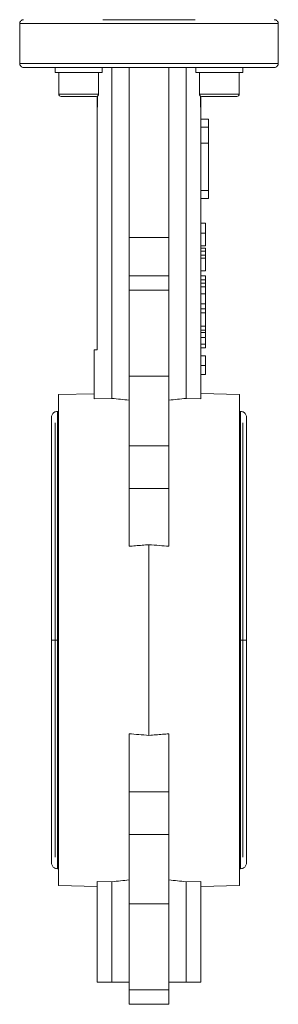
# Model space of a CAD drawing. Header units: millimetres. Extents: x 133 to 1049, y -79 to 877.
# Tile 19 of 28: x 924 to 989, y 367 to 614. Entities that reach past the tile are written whole.
import ezdxf

# ---------------------------------------------------------------- set-up
doc = ezdxf.new("R2010")
doc.units = ezdxf.units.MM

msp = doc.modelspace()

# ---------------------------------------------------------------- linework, layer by layer
at = {"color": 7, "linetype": 'Continuous', "lineweight": 15}
for p, q in [((923.9, 613.39), (923.9, 603.39)), ((923.9, 613.39), (988.9, 613.39)), ((988.9, 603.39), (988.9, 613.39)), ((988.9, 603.39), (923.9, 603.39)), ((932.83, 602.39), (932.83, 601.09)), ((944.63, 602.39), (932.83, 602.39)), ((944.63, 601.09), (944.63, 602.39)), ((947.07, 602.39), (947.07, 519.16)), ((951.4, 602.39), (951.4, 559.63)), ((961.4, 602.39), (961.4, 559.63)), ((965.73, 602.39), (965.73, 519.16)), ((968.18, 602.39), (968.18, 601.09)), ((979.98, 602.39), (968.18, 602.39)), ((979.98, 601.09), (979.98, 602.39)), ((944.63, 601.09), (932.83, 601.09)), ((933.73, 601.09), (933.73, 595.69)), ((943.73, 595.69), (943.73, 601.09)), ((979.98, 601.09), (968.18, 601.09)), ((969.08, 601.09), (969.08, 595.69)), ((979.08, 595.69), (979.08, 601.09)), ((943.13, 595.09), (934.33, 595.09)), ((943.4, 595.16), (943.4, 592.39)), ((943.44, 592.39), (943.44, 595.18)), ((969.37, 595.18), (969.37, 592.39)), ((969.4, 592.39), (969.4, 595.16)), ((978.48, 595.09), (969.68, 595.09)), ((943.4, 592.39), (943.4, 531.39)), ((943.4, 592.39), (943.44, 592.39)), ((969.37, 592.39), (969.4, 592.39)), ((969.4, 519.08), (969.4, 592.39)), ((969.4, 589.39), (971.4, 589.39)), ((971.4, 589.39), (971.4, 587.39)), ((971.4, 587.39), (969.4, 587.39)), ((971.4, 587.39), (971.4, 583.31)), ((969.4, 583.31), (971.4, 583.31)), ((971.4, 583.31), (971.4, 571.47)), ((969.4, 571.47), (971.4, 571.47)), ((971.4, 571.47), (971.4, 569.39)), ((969.4, 569.39), (971.4, 569.39)), ((970.6, 563.24), (969.4, 563.24)), ((970.6, 560.73), (970.6, 563.24)), ((961.4, 559.63), (951.4, 559.63)), ((951.4, 559.63), (951.4, 549.99)), ((961.4, 549.99), (961.4, 559.63)), ((970.6, 560.73), (969.4, 560.73)), ((969.4, 557.49), (970.6, 557.49)), ((970.6, 556.97), (969.4, 556.97)), ((970.6, 556.15), (969.4, 556.15)), ((970.6, 555.16), (969.4, 555.16)), ((970.6, 556.15), (970.6, 556.97)), ((970.6, 555.16), (970.6, 556.15)), ((970.6, 554.46), (970.6, 555.16)), ((970.6, 554.46), (969.4, 554.46)), ((961.4, 549.99), (951.4, 549.99)), ((951.4, 549.99), (951.4, 546.37)), ((961.4, 549.99), (961.4, 546.37)), ((969.4, 551.22), (970.6, 551.22)), ((970.6, 549.97), (969.4, 549.97)), ((970.6, 548.98), (970.6, 549.97)), ((970.6, 548.98), (969.4, 548.98)), ((970.6, 548.16), (969.4, 548.16)), ((970.6, 548.16), (970.6, 548.98)), ((970.6, 547.17), (970.6, 548.16)), ((951.4, 546.37), (951.4, 524.76)), ((951.4, 546.37), (961.4, 546.37)), ((961.4, 546.37), (961.4, 524.76)), ((970.6, 547.17), (969.4, 547.17)), ((970.6, 545.46), (969.4, 545.46)), ((970.6, 545.46), (970.6, 547.17)), ((970.6, 542.95), (969.4, 542.95)), ((970.6, 541.7), (969.4, 541.7)), ((970.6, 540.71), (969.4, 540.71)), ((970.6, 540.71), (970.6, 541.7)), ((970.6, 537.36), (970.6, 540.71)), ((970.6, 537.36), (969.4, 537.36)), ((970.6, 536.31), (970.6, 537.36)), ((970.6, 536.31), (969.4, 536.31)), ((969.4, 535.7), (970.6, 535.7)), ((970.6, 534.43), (969.4, 534.43)), ((970.6, 532.81), (969.4, 532.81)), ((970.6, 531.91), (970.6, 532.81)), ((942.6, 519.06), (942.6, 531.39)), ((943.4, 531.39), (942.6, 531.39)), ((970.6, 531.91), (969.4, 531.91)), ((970.6, 529.85), (969.4, 529.85)), ((970.6, 527.4), (969.4, 527.4)), ((970.6, 525.18), (969.4, 525.18)), ((951.4, 524.76), (961.4, 524.76)), ((951.4, 524.76), (951.4, 507.25)), ((961.4, 524.76), (961.4, 507.25)), ((942.6, 520.34), (933.65, 520.14)), ((933.65, 396.64), (933.65, 520.14)), ((979.15, 520.14), (969.4, 520.35)), ((979.15, 520.14), (979.15, 458.39)), ((947.07, 519.16), (942.6, 519.06)), ((969.4, 519.08), (965.73, 519.16)), ((933.65, 515.89), (933.4, 515.89)), ((979.4, 515.89), (979.15, 515.89)), ((951.4, 507.25), (961.4, 507.25)), ((951.4, 507.25), (951.4, 496.53)), ((961.4, 507.25), (961.4, 496.53)), ((961.4, 496.53), (951.4, 496.53)), ((951.4, 496.53), (951.4, 481.96)), ((961.4, 496.53), (961.4, 481.96)), ((956.4, 482.36), (956.4, 434.41)), ((979.15, 458.39), (979.15, 396.64)), ((951.4, 420.25), (951.4, 434.82)), ((961.4, 420.25), (961.4, 434.82)), ((951.4, 409.52), (951.4, 420.25)), ((951.4, 420.25), (961.4, 420.25)), ((961.4, 409.52), (961.4, 420.25)), ((961.4, 409.52), (951.4, 409.52)), ((951.4, 392.02), (951.4, 409.52)), ((961.4, 392.02), (961.4, 409.52)), ((933.4, 400.89), (933.65, 400.89)), ((979.15, 400.89), (979.4, 400.89)), ((933.65, 396.64), (943.4, 396.43)), ((947.07, 397.62), (943.4, 397.7)), ((943.4, 372.39), (943.4, 397.7)), ((947.07, 372.39), (947.07, 397.62)), ((969.4, 397.7), (965.73, 397.62)), ((965.73, 372.39), (965.73, 397.62)), ((969.4, 372.39), (969.4, 397.7)), ((969.4, 396.43), (979.15, 396.64)), ((961.4, 392.02), (951.4, 392.02)), ((951.4, 370.41), (951.4, 392.02)), ((961.4, 370.41), (961.4, 392.02)), ((943.4, 372.39), (947.07, 372.39)), ((947.07, 372.39), (951.4, 372.39)), ((961.4, 372.39), (965.73, 372.39)), ((965.73, 372.39), (969.4, 372.39)), ((961.4, 370.41), (951.4, 370.41)), ((951.4, 366.79), (951.4, 370.41)), ((961.4, 366.79), (961.4, 370.41)), ((951.4, 366.79), (961.4, 366.79))]:
    msp.add_line(p, q, dxfattribs=at)
at = {"color": 8, "linetype": 'Continuous', "lineweight": 15}
for p, q in [((933.73, 595.69), (943.73, 595.69)), ((969.08, 595.69), (979.08, 595.69)), ((933.4, 458.39), (933.4, 515.89)), ((979.4, 515.89), (979.4, 458.39)), ((932.8, 513.01), (932.8, 458.39)), ((980, 458.39), (980, 513.01)), ((932.8, 458.39), (932.8, 403.76)), ((933.4, 400.89), (933.4, 458.39)), ((979.4, 458.39), (979.4, 400.89)), ((980, 403.76), (980, 458.39))]:
    msp.add_line(p, q, dxfattribs=at)
at = {"color": 7, "linetype": 'Continuous', "lineweight": 15}
for centre, start, end in [((934.33, 595.69), 180, 270), ((943.13, 595.69), 270, 0), ((969.68, 595.69), 180, 270), ((978.48, 595.69), 270, 0)]:
    msp.add_arc(centre, 0.6, start, end, dxfattribs=at)
for centre, start_param, end_param in [((929.49, 458.39), 1.364119, 1.40538), ((983.32, 458.39), 1.736212, 1.777473), ((929.49, 458.39), 4.877805, 4.919066), ((983.32, 458.39), 4.505712, 4.546973)]:
    msp.add_ellipse(centre, major_axis=(106.8, 0), ratio=0.576932, start_param=start_param, end_param=end_param, dxfattribs=at)
for points, knots in [([(924.9, 614.39), (924.79, 614.39), (924.66, 614.37), (924.41, 614.27), (924.29, 614.19), (924.1, 614), (924.02, 613.88), (923.93, 613.63), (923.9, 613.51), (923.9, 613.39)], [0, 0, 0, 0, 0.25, 0.25, 0.5, 0.5, 0.75, 0.75, 1, 1, 1, 1]), ([(944.8, 614.39), (944.86, 614.39), (946.09, 614.39), (948.66, 614.39), (952.48, 614.39), (956.4, 614.39), (960.33, 614.39), (964.14, 614.39), (966.72, 614.39), (967.95, 614.39), (968.01, 614.39)], [0, 0, 0, 0, 0.009034, 0.1706, 0.334662, 0.5, 0.665338, 0.8294, 0.990966, 1, 1, 1, 1]), ([(987.9, 614.39), (988.02, 614.39), (988.15, 614.37), (988.39, 614.27), (988.51, 614.19), (988.71, 614), (988.78, 613.88), (988.88, 613.63), (988.9, 613.51), (988.9, 613.39)], [0, 0, 0, 0, 0.25, 0.25, 0.5, 0.5, 0.75, 0.75, 1, 1, 1, 1]), ([(923.9, 603.39), (923.9, 603.27), (923.93, 603.14), (924.02, 602.9), (924.1, 602.78), (924.29, 602.58), (924.41, 602.51), (924.66, 602.41), (924.79, 602.39), (924.9, 602.39)], [0, 0, 0, 0, 0.25, 0.25, 0.5, 0.5, 0.75, 0.75, 1, 1, 1, 1]), ([(987.9, 602.39), (987.9, 602.39), (987.82, 602.39), (987.43, 602.39), (987.11, 602.39), (986.17, 602.39), (985.55, 602.39), (983.89, 602.39), (982.86, 602.39), (980.34, 602.39), (978.85, 602.39), (975.38, 602.39), (973.41, 602.39), (969.05, 602.39), (966.66, 602.39), (961.65, 602.39), (959.03, 602.39), (953.78, 602.39), (951.15, 602.39), (946.14, 602.39), (943.76, 602.39), (939.4, 602.39), (937.43, 602.39), (933.96, 602.39), (932.46, 602.39), (929.94, 602.39), (928.92, 602.39), (927.26, 602.39), (926.63, 602.39), (925.69, 602.39), (925.38, 602.39), (924.99, 602.39), (924.9, 602.39), (924.9, 602.39)], [0, 0, 0, 0, 0.0625, 0.0625, 0.125, 0.125, 0.1875, 0.1875, 0.25, 0.25, 0.3125, 0.3125, 0.375, 0.375, 0.4375, 0.4375, 0.5, 0.5, 0.5625, 0.5625, 0.625, 0.625, 0.6875, 0.6875, 0.75, 0.75, 0.8125, 0.8125, 0.875, 0.875, 0.9375, 0.9375, 1, 1, 1, 1]), ([(988.9, 603.39), (988.9, 603.27), (988.88, 603.14), (988.78, 602.9), (988.71, 602.78), (988.51, 602.58), (988.39, 602.51), (988.15, 602.41), (988.02, 602.39), (987.9, 602.39)], [0, 0, 0, 0, 0.25, 0.25, 0.5, 0.5, 0.75, 0.75, 1, 1, 1, 1]), ([(970.6, 557.49), (970.6, 557.49), (970.6, 557.5), (970.6, 557.53), (970.6, 557.59), (970.6, 557.67), (970.6, 557.77), (970.6, 557.88), (970.6, 558.01), (970.6, 558.15), (970.6, 558.29), (970.6, 558.45), (970.6, 558.61), (970.6, 558.78), (970.6, 558.97), (970.6, 559.16), (970.6, 559.38), (970.6, 559.62), (970.6, 559.87), (970.6, 560.14), (970.6, 560.43), (970.6, 560.63), (970.6, 560.73)], [0, 0, 0, 0, 0.070538, 0.137266, 0.200474, 0.260575, 0.317206, 0.370107, 0.419809, 0.466225, 0.510119, 0.552067, 0.591849, 0.630323, 0.668702, 0.708693, 0.750643, 0.795033, 0.841979, 0.891764, 0.944294, 1, 1, 1, 1]), ([(970.6, 551.22), (970.6, 551.22), (970.6, 551.23), (970.6, 551.26), (970.6, 551.32), (970.6, 551.4), (970.6, 551.5), (970.6, 551.61), (970.6, 551.74), (970.6, 551.88), (970.6, 552.02), (970.6, 552.18), (970.6, 552.34), (970.6, 552.51), (970.6, 552.7), (970.6, 552.89), (970.6, 553.11), (970.6, 553.35), (970.6, 553.6), (970.6, 553.87), (970.6, 554.16), (970.6, 554.36), (970.6, 554.46)], [0, 0, 0, 0, 0.070538, 0.137266, 0.200474, 0.260575, 0.317206, 0.370107, 0.419809, 0.466225, 0.510119, 0.552067, 0.591849, 0.630323, 0.668702, 0.708693, 0.750643, 0.795033, 0.841979, 0.891764, 0.944294, 1, 1, 1, 1]), ([(970.6, 542.95), (970.6, 542.95), (970.6, 542.96), (970.6, 542.98), (970.6, 543.03), (970.6, 543.09), (970.6, 543.16), (970.6, 543.26), (970.6, 543.37), (970.6, 543.49), (970.6, 543.64), (970.6, 543.82), (970.6, 544.03), (970.6, 544.26), (970.6, 544.52), (970.6, 544.81), (970.6, 545.12), (970.6, 545.34), (970.6, 545.46)], [0, 0, 0, 0, 0.058052, 0.114221, 0.168904, 0.222643, 0.275672, 0.328749, 0.381687, 0.435986, 0.491569, 0.549302, 0.610398, 0.676235, 0.747763, 0.825226, 0.909019, 1, 1, 1, 1]), ([(970.6, 541.7), (970.6, 541.83), (970.6, 542.19), (970.6, 542.68), (970.6, 543.12), (970.6, 543.31), (970.6, 543.32), (970.6, 543.33)], [0, 0, 0, 0, 0.140612, 0.381123, 0.620711, 0.873567, 1, 1, 1, 1]), ([(970.6, 535.7), (970.6, 535.85), (970.6, 536.02), (970.6, 536.17), (970.6, 536.19)], [0, 0, 0, 0, 0.914707, 1, 1, 1, 1]), ([(970.6, 534.65), (970.6, 534.67), (970.6, 534.85), (970.6, 535.23), (970.6, 535.56), (970.6, 535.7)], [0, 0, 0, 0, 0.09124, 0.610963, 1, 1, 1, 1]), ([(970.6, 532.81), (970.6, 532.86), (970.6, 532.97), (970.6, 533.15), (970.6, 533.36), (970.6, 533.58), (970.6, 533.8), (970.6, 534.02), (970.6, 534.23), (970.6, 534.36), (970.6, 534.43)], [0, 0, 0, 0, 0.111668, 0.232091, 0.362738, 0.501941, 0.641531, 0.771102, 0.890164, 1, 1, 1, 1]), ([(970.6, 527.4), (970.6, 527.49), (970.6, 527.66), (970.6, 527.91), (970.6, 528.15), (970.6, 528.38), (970.6, 528.6), (970.6, 528.8), (970.6, 528.99), (970.6, 529.17), (970.6, 529.33), (970.6, 529.47), (970.6, 529.59), (970.6, 529.69), (970.6, 529.76), (970.6, 529.81), (970.6, 529.84), (970.6, 529.85), (970.6, 529.85)], [0, 0, 0, 0, 0.056153, 0.110126, 0.162527, 0.214177, 0.265143, 0.316503, 0.369168, 0.423109, 0.479258, 0.538817, 0.601984, 0.670126, 0.743647, 0.822845, 0.908267, 1, 1, 1, 1]), ([(970.6, 525.18), (970.6, 525.19), (970.6, 525.19), (970.6, 525.25), (970.6, 525.34), (970.6, 525.44), (970.6, 525.54), (970.6, 525.63), (970.6, 525.71), (970.6, 525.81), (970.6, 525.91), (970.6, 526.02), (970.6, 526.14), (970.6, 526.26), (970.6, 526.39), (970.6, 526.52), (970.6, 526.65), (970.6, 526.79), (970.6, 526.94), (970.6, 527.09), (970.6, 527.24), (970.6, 527.34), (970.6, 527.4)], [0, 0, 0, 0, 0.088886, 0.175415, 0.261596, 0.347807, 0.390795, 0.432577, 0.473533, 0.514164, 0.554098, 0.59382, 0.633314, 0.673272, 0.713163, 0.753036, 0.792921, 0.83303, 0.873661, 0.914905, 0.956956, 1, 1, 1, 1]), ([(933.4, 515.89), (933.23, 515.87), (932.96, 515.85), (932.61, 515.67), (932.34, 515.47), (932.12, 515.19), (931.96, 514.85), (931.89, 514.47), (931.92, 514.22), (931.93, 514.1)], [0, 0, 0, 0, 0.195428, 0.311032, 0.437709, 0.57356, 0.7154, 0.859048, 1, 1, 1, 1]), ([(980.88, 514.1), (980.89, 514.22), (980.92, 514.47), (980.85, 514.85), (980.69, 515.19), (980.47, 515.47), (980.2, 515.67), (979.85, 515.85), (979.58, 515.87), (979.4, 515.89)], [0, 0, 0, 0, 0.140952, 0.2846, 0.42644, 0.562291, 0.688968, 0.804572, 1, 1, 1, 1]), ([(931.93, 514.06), (931.92, 514.03), (931.91, 513.95), (931.91, 513.09), (931.9, 511.89), (931.9, 510.55), (931.9, 509.21), (931.9, 507.41), (931.9, 504.87), (931.9, 501.25), (931.9, 497.09), (931.9, 492.48), (931.9, 487.51), (931.9, 483.35), (931.9, 480.26), (931.9, 478.35), (931.9, 476.31), (931.9, 473.52), (931.9, 469.56), (931.9, 464.31), (931.9, 460.45), (931.9, 458.39)], [0, 0, 0, 0, 0.064339, 0.129662, 0.185746, 0.232633, 0.270495, 0.303539, 0.371218, 0.440546, 0.510311, 0.579804, 0.64928, 0.717659, 0.742105, 0.765804, 0.788802, 0.816724, 0.86689, 0.929138, 1, 1, 1, 1]), ([(980.9, 458.39), (980.9, 460.18), (980.9, 463.49), (980.9, 467.93), (980.9, 471.49), (980.9, 474.45), (980.9, 477.18), (980.9, 480.82), (980.9, 485.27), (980.9, 490.32), (980.9, 495.02), (980.9, 499.24), (980.9, 502.85), (980.9, 505.5), (980.9, 507.54), (980.9, 509.28), (980.9, 511.08), (980.9, 512.68), (980.89, 513.88), (980.88, 514), (980.88, 514.06)], [0, 0, 0, 0, 0.061587, 0.113866, 0.153992, 0.186423, 0.219373, 0.252832, 0.320596, 0.388499, 0.456604, 0.524647, 0.589246, 0.648511, 0.683587, 0.728229, 0.782767, 0.847451, 0.922345, 1, 1, 1, 1]), ([(951.4, 481.96), (951.94, 482), (953.03, 482.1), (954.69, 482.23), (955.83, 482.32), (956.4, 482.36)], [0, 0, 0, 0, 0.319939, 0.653271, 1, 1, 1, 1]), ([(956.4, 482.36), (957.26, 482.3), (958.93, 482.17), (960.6, 482.03), (961.4, 481.96)], [0, 0, 0, 0, 0.515069, 1, 1, 1, 1]), ([(931.9, 458.39), (931.9, 456.6), (931.9, 453.29), (931.9, 448.85), (931.9, 445.29), (931.9, 442.33), (931.9, 439.6), (931.9, 435.96), (931.9, 431.51), (931.9, 426.46), (931.9, 421.76), (931.9, 417.54), (931.9, 413.93), (931.9, 411.28), (931.9, 409.24), (931.9, 407.49), (931.91, 405.7), (931.91, 404.09), (931.92, 402.9), (931.93, 402.78), (931.93, 402.71)], [0, 0, 0, 0, 0.061587, 0.113866, 0.153992, 0.186423, 0.219373, 0.252832, 0.320596, 0.388499, 0.456604, 0.524647, 0.589246, 0.648511, 0.683587, 0.728229, 0.782767, 0.847451, 0.922345, 1, 1, 1, 1]), ([(980.88, 402.72), (980.88, 402.75), (980.89, 402.82), (980.9, 403.69), (980.9, 404.89), (980.9, 406.22), (980.9, 407.57), (980.9, 409.36), (980.9, 411.91), (980.9, 415.53), (980.9, 419.69), (980.9, 424.3), (980.9, 429.27), (980.9, 433.43), (980.9, 436.52), (980.9, 438.43), (980.9, 440.47), (980.9, 443.26), (980.9, 447.21), (980.9, 452.47), (980.9, 456.33), (980.9, 458.39)], [0, 0, 0, 0, 0.064339, 0.129662, 0.185746, 0.232633, 0.270495, 0.303539, 0.371218, 0.440546, 0.510311, 0.579804, 0.64928, 0.717659, 0.742105, 0.765804, 0.788802, 0.816724, 0.86689, 0.929138, 1, 1, 1, 1]), ([(956.4, 434.41), (955.54, 434.48), (953.88, 434.61), (952.21, 434.75), (951.4, 434.82)], [0, 0, 0, 0, 0.515069, 1, 1, 1, 1]), ([(961.4, 434.82), (960.87, 434.78), (959.78, 434.68), (958.12, 434.55), (956.98, 434.46), (956.4, 434.41)], [0, 0, 0, 0, 0.319939, 0.653271, 1, 1, 1, 1]), ([(931.93, 402.68), (931.92, 402.56), (931.89, 402.31), (931.96, 401.93), (932.12, 401.59), (932.34, 401.31), (932.61, 401.11), (932.96, 400.93), (933.23, 400.91), (933.4, 400.89)], [0, 0, 0, 0, 0.140952, 0.2846, 0.42644, 0.562291, 0.688968, 0.804572, 1, 1, 1, 1]), ([(979.4, 400.89), (979.58, 400.91), (979.85, 400.93), (980.2, 401.11), (980.47, 401.31), (980.69, 401.59), (980.85, 401.93), (980.92, 402.31), (980.89, 402.56), (980.88, 402.68)], [0, 0, 0, 0, 0.195428, 0.311032, 0.437709, 0.57356, 0.7154, 0.859048, 1, 1, 1, 1])]:
    msp.add_open_spline(points, degree=3, knots=knots, dxfattribs=at)
at = {"color": 8, "linetype": 'Continuous', "lineweight": 15}
for points, knots in [([(931.94, 458.39), (931.93, 458.39), (931.91, 458.39), (932.17, 458.39), (932.59, 458.39), (933.02, 458.39), (933.28, 458.39), (933.4, 458.39)], [0, 0, 0, 0, 0.135193, 0.414774, 0.669756, 0.848184, 1, 1, 1, 1]), ([(980.87, 458.39), (980.88, 458.39), (980.9, 458.39), (980.64, 458.39), (980.22, 458.39), (979.78, 458.39), (979.52, 458.39), (979.4, 458.39)], [0, 0, 0, 0, 0.134738, 0.414467, 0.669582, 0.848104, 1, 1, 1, 1])]:
    msp.add_open_spline(points, degree=3, knots=knots, dxfattribs=at)

doc.saveas('drawing.dxf')
